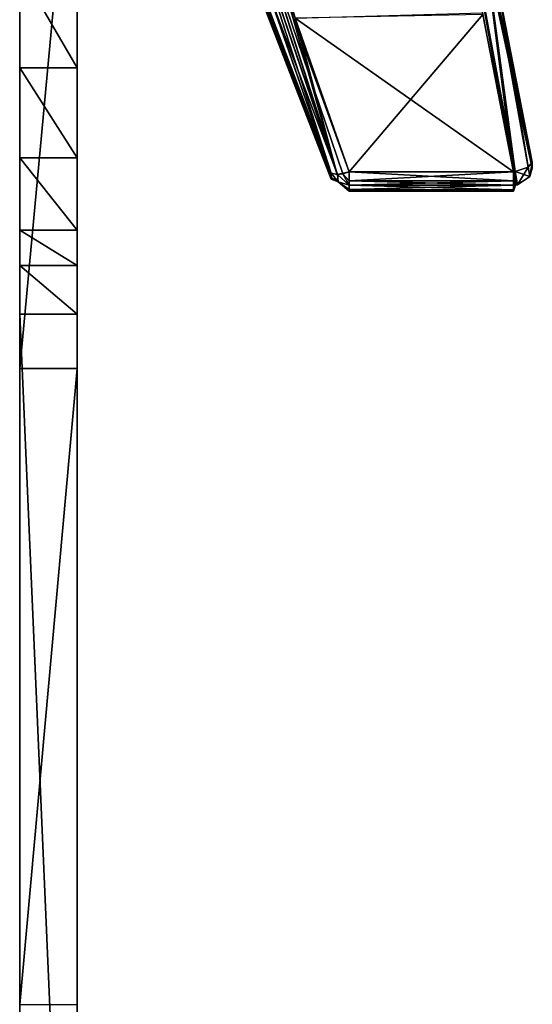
# Model space of a CAD drawing. Header units: inches. Extents: x -5.2 to 5.1, y -2.7 to 6.1.
# Tile 44 of 72: x 4 to 5.1, y -0.7 to 1.3. Entities that reach past the tile are written whole.
import ezdxf

# ---------------------------------------------------------------- set-up
doc = ezdxf.new("R2010")
doc.units = ezdxf.units.IN
doc.header["$LTSCALE"] = 52.148148
doc.header["$MEASUREMENT"] = 0
for name, color, linetype in [('297', 7, 'CONTINUOUS'), ('298', 7, 'CONTINUOUS'), ('299', 7, 'CONTINUOUS'), ('302', 7, 'CONTINUOUS'), ('309', 7, 'CONTINUOUS'), ('310', 7, 'CONTINUOUS'), ('311', 7, 'CONTINUOUS'), ('731', 7, 'CONTINUOUS'), ('734', 7, 'CONTINUOUS'), ('735', 7, 'CONTINUOUS'), ('736', 7, 'CONTINUOUS'), ('737', 7, 'CONTINUOUS'), ('738', 7, 'CONTINUOUS'), ('741', 7, 'CONTINUOUS'), ('742', 7, 'CONTINUOUS'), ('743', 7, 'CONTINUOUS'), ('744', 7, 'CONTINUOUS'), ('750', 7, 'CONTINUOUS'), ('751', 7, 'CONTINUOUS'), ('752', 7, 'CONTINUOUS'), ('753', 7, 'CONTINUOUS'), ('754', 7, 'CONTINUOUS'), ('775', 7, 'CONTINUOUS'), ('776', 7, 'CONTINUOUS'), ('789', 7, 'CONTINUOUS')]:
    doc.layers.add(name, color=color, linetype=linetype)

msp = doc.modelspace()

# ---------------------------------------------------------------- linework, layer by layer
at = {"layer": '297', "linetype": 'Continuous'}
for points in [[(4.155, 0.5809, 7.166), (4.155, 1.1983, 5.8408), (4.155, 1.848, 7.4882), (4.155, 0.5809, 7.166)], [(4.155, 1.848, 7.4882), (4.155, 1.1983, 5.8408), (4.155, 1.401, 5.9326), (4.155, 1.848, 7.4882)], [(4.155, 1.0134, 5.8111), (4.155, 1.1983, 5.8408), (4.155, 0.5809, 7.166), (4.155, 1.0134, 5.8111)], [(4.155, 0.8649, 5.9253), (4.155, 1.0134, 5.8111), (4.155, 0.5809, 7.166), (4.155, 0.8649, 5.9253)], [(4.155, 0.7927, 5.9993), (4.155, 0.8649, 5.9253), (4.155, 0.5809, 7.166), (4.155, 0.7927, 5.9993)], [(4.155, 0.6929, 6.0264), (4.155, 0.7927, 5.9993), (4.155, 0.5809, 7.166), (4.155, 0.6929, 6.0264)], [(4.155, -2.0283, 6.0264), (4.155, 0.6929, 6.0264), (4.155, -0.7254, 7.1229), (4.155, -2.0283, 6.0264)], [(4.155, -0.7254, 7.1229), (4.155, 0.6929, 6.0264), (4.155, 0.5809, 7.166), (4.155, -0.7254, 7.1229)]]:
    msp.add_3dface(points, dxfattribs=at)
at = {"layer": '298', "linetype": 'Continuous'}
for points in [[(4.155, 1.1983, 5.8408), (4.155, 1.0134, 5.8111), (4.0369, 1.1983, 5.8408), (4.155, 1.1983, 5.8408)], [(4.0369, 1.1983, 5.8408), (4.155, 1.0134, 5.8111), (4.0369, 1.0134, 5.8111), (4.0369, 1.1983, 5.8408)], [(4.155, 1.0134, 5.8111), (4.155, 0.8649, 5.9253), (4.0369, 1.0134, 5.8111), (4.155, 1.0134, 5.8111)], [(4.0369, 1.0134, 5.8111), (4.155, 0.8649, 5.9253), (4.0369, 0.8649, 5.9253), (4.0369, 1.0134, 5.8111)]]:
    msp.add_3dface(points, dxfattribs=at)
at = {"layer": '299', "linetype": 'Continuous'}
for points in [[(4.155, 1.401, 5.9326), (4.155, 1.1983, 5.8408), (4.0369, 1.401, 5.9326), (4.155, 1.401, 5.9326)], [(4.155, 1.1983, 5.8408), (4.0369, 1.1983, 5.8408), (4.0369, 1.401, 5.9326), (4.155, 1.1983, 5.8408)]]:
    msp.add_3dface(points, dxfattribs=at)
at = {"layer": '302', "linetype": 'Continuous'}
for points in [[(4.155, 0.5809, 7.166), (4.155, 1.848, 7.4882), (4.0369, 0.5809, 7.166), (4.155, 0.5809, 7.166)], [(4.155, 1.848, 7.4882), (4.0369, 1.848, 7.4882), (4.0369, 0.5809, 7.166), (4.155, 1.848, 7.4882)], [(4.155, -0.7254, 7.1229), (4.155, 0.5809, 7.166), (4.0369, -0.7254, 7.1229), (4.155, -0.7254, 7.1229)], [(4.0369, -0.7254, 7.1229), (4.155, 0.5809, 7.166), (4.0369, 0.5809, 7.166), (4.0369, -0.7254, 7.1229)]]:
    msp.add_3dface(points, dxfattribs=at)
at = {"layer": '309', "linetype": 'Continuous'}
for points in [[(4.155, 0.6929, 6.0264), (4.155, -2.0283, 6.0264), (4.0369, 0.6929, 6.0264), (4.155, 0.6929, 6.0264)], [(4.155, -2.0283, 6.0264), (4.0369, -2.0283, 6.0264), (4.0369, 0.6929, 6.0264), (4.155, -2.0283, 6.0264)]]:
    msp.add_3dface(points, dxfattribs=at)
at = {"layer": '310', "linetype": 'Continuous'}
for points in [[(4.155, 0.8649, 5.9253), (4.155, 0.7927, 5.9993), (4.0369, 0.8649, 5.9253), (4.155, 0.8649, 5.9253)], [(4.0369, 0.8649, 5.9253), (4.155, 0.7927, 5.9993), (4.0369, 0.7927, 5.9993), (4.0369, 0.8649, 5.9253)], [(4.155, 0.7927, 5.9993), (4.155, 0.6929, 6.0264), (4.0369, 0.7927, 5.9993), (4.155, 0.7927, 5.9993)], [(4.155, 0.6929, 6.0264), (4.0369, 0.6929, 6.0264), (4.0369, 0.7927, 5.9993), (4.155, 0.6929, 6.0264)]]:
    msp.add_3dface(points, dxfattribs=at)
at = {"layer": '311', "linetype": 'Continuous'}
for points in [[(4.0369, 1.1983, 5.8408), (4.0369, 1.0134, 5.8111), (4.0369, 1.848, 7.4882), (4.0369, 1.1983, 5.8408)], [(4.0369, 1.401, 5.9326), (4.0369, 1.1983, 5.8408), (4.0369, 1.848, 7.4882), (4.0369, 1.401, 5.9326)], [(4.0369, 1.0134, 5.8111), (4.0369, 0.8649, 5.9253), (4.0369, 1.848, 7.4882), (4.0369, 1.0134, 5.8111)], [(4.0369, 1.848, 7.4882), (4.0369, 0.8649, 5.9253), (4.0369, 0.7927, 5.9993), (4.0369, 1.848, 7.4882)], [(4.0369, 0.5809, 7.166), (4.0369, 1.848, 7.4882), (4.0369, 0.6929, 6.0264), (4.0369, 0.5809, 7.166)], [(4.0369, 0.6929, 6.0264), (4.0369, 1.848, 7.4882), (4.0369, 0.7927, 5.9993), (4.0369, 0.6929, 6.0264)], [(4.0369, -2.0283, 6.0264), (4.0369, 0.5809, 7.166), (4.0369, 0.6929, 6.0264), (4.0369, -2.0283, 6.0264)], [(4.0369, -0.7254, 7.1229), (4.0369, 0.5809, 7.166), (4.0369, -2.0283, 6.0264), (4.0369, -0.7254, 7.1229)]]:
    msp.add_3dface(points, dxfattribs=at)
at = {"layer": '731', "linetype": 'Continuous'}
for points in [[(5.0895, 1.0047, -0.1654), (5.023, 1.3458, -0.2716), (4.9452, 1.6816, -0.1439), (5.0895, 1.0047, -0.1654)], [(4.9452, 1.6589, 0), (5.0895, 1.0047, -0.1654), (4.9452, 1.6816, -0.1439), (4.9452, 1.6589, 0)], [(5.0895, 0.9956, -0.0829), (5.0895, 1.0047, -0.1654), (4.9452, 1.6589, 0), (5.0895, 0.9956, -0.0829)], [(5.0895, 0.9926, 0), (5.0895, 0.9956, -0.0829), (4.9452, 1.6589, 0), (5.0895, 0.9926, 0)]]:
    msp.add_3dface(points, dxfattribs=at)
at = {"layer": '734', "linetype": 'Continuous'}
for points in [[(4.9452, 1.6589, 0.0047), (4.9452, 1.6831, 0.1483), (5.0895, 0.9956, 0.0829), (4.9452, 1.6589, 0.0047)], [(5.0895, 0.9956, 0.0829), (4.9452, 1.6831, 0.1483), (5.0895, 1.0047, 0.1654), (5.0895, 0.9956, 0.0829)], [(5.0895, 1.0047, 0.1654), (4.9452, 1.6831, 0.1483), (5.023, 1.3458, 0.2715), (5.0895, 1.0047, 0.1654)], [(5.0895, 0.9926, 0), (4.9452, 1.6589, 0), (4.9452, 1.6589, 0.0047), (5.0895, 0.9926, 0)], [(5.0895, 0.9926, 0), (4.9452, 1.6589, 0.0047), (5.0895, 0.9956, 0.0829), (5.0895, 0.9926, 0)]]:
    msp.add_3dface(points, dxfattribs=at)
at = {"layer": '735', "linetype": 'Continuous'}
for points in [[(5.0895, 1.0047, -0.1654), (5.0895, 0.9956, -0.0829), (5.0842, 0.9754, 0.1697), (5.0895, 1.0047, -0.1654)], [(5.0895, 1.0047, -0.1654), (5.0842, 0.9754, 0.1697), (5.0842, 0.9754, -0.1697), (5.0895, 1.0047, -0.1654)], [(5.0895, 0.9956, 0.0829), (5.0895, 1.0047, 0.1654), (5.0842, 0.9754, 0.1697), (5.0895, 0.9956, 0.0829)], [(5.0895, 0.9956, -0.0829), (5.0895, 0.9926, 0), (5.0842, 0.9754, 0.1697), (5.0895, 0.9956, -0.0829)], [(5.0895, 0.9926, 0), (5.0895, 0.9956, 0.0829), (5.0842, 0.9754, 0.1697), (5.0895, 0.9926, 0)], [(5.0842, 0.9754, 0.1697), (5.0594, 0.9584, 0.1722), (5.0842, 0.9754, -0.1697), (5.0842, 0.9754, 0.1697)], [(5.0842, 0.9754, -0.1697), (5.0594, 0.9584, 0.1722), (5.0594, 0.9584, -0.1722), (5.0842, 0.9754, -0.1697)], [(5.0511, 0.9575, -0.1724), (5.0553, 0.9577, -0.1723), (5.0511, 0.948, -0.0864), (5.0511, 0.9575, -0.1724)], [(5.0511, 0.948, -0.0864), (5.0553, 0.9577, -0.1723), (5.0511, 0.9449, 0), (5.0511, 0.948, -0.0864)], [(5.0511, 0.9449, 0), (5.0553, 0.9577, -0.1723), (5.0511, 0.948, 0.0864), (5.0511, 0.9449, 0)], [(5.0511, 0.948, 0.0864), (5.0553, 0.9577, -0.1723), (5.0511, 0.9575, 0.1724), (5.0511, 0.948, 0.0864)], [(5.0511, 0.9575, 0.1724), (5.0553, 0.9577, -0.1723), (5.0553, 0.9577, 0.1723), (5.0511, 0.9575, 0.1724)], [(5.0594, 0.9584, -0.1722), (5.0594, 0.9584, 0.1722), (5.0553, 0.9577, 0.1723), (5.0594, 0.9584, -0.1722)], [(5.0553, 0.9577, -0.1723), (5.0594, 0.9584, -0.1722), (5.0553, 0.9577, 0.1723), (5.0553, 0.9577, -0.1723)]]:
    msp.add_3dface(points, dxfattribs=at)
at = {"layer": '736', "linetype": 'Continuous'}
for points in [[(5.0546, 0.9854, 0.2042), (5.0842, 0.9754, 0.1697), (5.0808, 0.9944, 0.1924), (5.0546, 0.9854, 0.2042)], [(5.0842, 0.9754, 0.1697), (5.0895, 1.0047, 0.1654), (5.0808, 0.9944, 0.1924), (5.0842, 0.9754, 0.1697)], [(5.0511, 0.9846, 0.2042), (5.0594, 0.9584, 0.1722), (5.0546, 0.9854, 0.2042), (5.0511, 0.9846, 0.2042)], [(5.0553, 0.9577, 0.1723), (5.0594, 0.9584, 0.1722), (5.0511, 0.9846, 0.2042), (5.0553, 0.9577, 0.1723)], [(5.0511, 0.9665, 0.1922), (5.0553, 0.9577, 0.1723), (5.0511, 0.9846, 0.2042), (5.0511, 0.9665, 0.1922)], [(5.0594, 0.9584, 0.1722), (5.0842, 0.9754, 0.1697), (5.0546, 0.9854, 0.2042), (5.0594, 0.9584, 0.1722)], [(5.0511, 0.9575, 0.1724), (5.0553, 0.9577, 0.1723), (5.0511, 0.9665, 0.1922), (5.0511, 0.9575, 0.1724)]]:
    msp.add_3dface(points, dxfattribs=at)
at = {"layer": '737', "linetype": 'Continuous'}
for points in [[(5.0511, 0.9665, 0.1922), (5.0511, 0.9846, 0.2042), (4.7134, 0.9665, 0.1922), (5.0511, 0.9665, 0.1922)], [(4.7134, 0.9665, 0.1922), (5.0511, 0.9846, 0.2042), (4.7134, 0.9846, 0.2042), (4.7134, 0.9665, 0.1922)], [(5.0511, 0.9575, 0.1724), (5.0511, 0.9665, 0.1922), (4.7134, 0.9575, 0.1724), (5.0511, 0.9575, 0.1724)], [(4.7134, 0.9575, 0.1724), (5.0511, 0.9665, 0.1922), (4.7134, 0.9665, 0.1922), (4.7134, 0.9575, 0.1724)]]:
    msp.add_3dface(points, dxfattribs=at)
at = {"layer": '738', "linetype": 'Continuous'}
for points in [[(5.0511, 0.9575, -0.1724), (5.0511, 0.948, -0.0864), (4.7134, 0.9575, -0.1724), (5.0511, 0.9575, -0.1724)], [(4.7134, 0.9575, -0.1724), (5.0511, 0.948, -0.0864), (4.7134, 0.948, -0.0864), (4.7134, 0.9575, -0.1724)], [(5.0511, 0.948, 0.0864), (5.0511, 0.9575, 0.1724), (4.7134, 0.9485, 0.0922), (5.0511, 0.948, 0.0864)], [(5.0511, 0.9575, 0.1724), (4.7134, 0.9575, 0.1724), (4.7134, 0.9485, 0.0922), (5.0511, 0.9575, 0.1724)], [(4.7134, 0.9449, 0.0115), (5.0511, 0.948, 0.0864), (4.7134, 0.9485, 0.0922), (4.7134, 0.9449, 0.0115)], [(5.0511, 0.948, -0.0864), (5.0511, 0.9449, 0), (4.7134, 0.948, -0.0864), (5.0511, 0.948, -0.0864)], [(5.0511, 0.9449, 0), (5.0511, 0.948, 0.0864), (4.7134, 0.9449, 0), (5.0511, 0.9449, 0)], [(4.7134, 0.948, -0.0864), (5.0511, 0.9449, 0), (4.7134, 0.9449, 0), (4.7134, 0.948, -0.0864)], [(4.7134, 0.9449, 0), (5.0511, 0.948, 0.0864), (4.7134, 0.9449, 0.0058), (4.7134, 0.9449, 0)], [(4.7134, 0.9449, 0.0058), (5.0511, 0.948, 0.0864), (4.7134, 0.9449, 0.0115), (4.7134, 0.9449, 0.0058)]]:
    msp.add_3dface(points, dxfattribs=at)
at = {"layer": '741', "linetype": 'Continuous'}
for points in [[(4.7134, 0.9846, -0.2042), (5.0511, 0.9846, -0.2042), (5.0511, 0.9665, -0.1922), (4.7134, 0.9846, -0.2042)], [(4.7134, 0.9665, -0.1922), (4.7134, 0.9846, -0.2042), (5.0511, 0.9665, -0.1922), (4.7134, 0.9665, -0.1922)], [(5.0511, 0.9575, -0.1724), (4.7134, 0.9575, -0.1724), (4.7134, 0.9665, -0.1922), (5.0511, 0.9575, -0.1724)], [(5.0511, 0.9575, -0.1724), (4.7134, 0.9665, -0.1922), (5.0511, 0.9665, -0.1922), (5.0511, 0.9575, -0.1724)]]:
    msp.add_3dface(points, dxfattribs=at)
at = {"layer": '742', "linetype": 'Continuous'}
for points in [[(4.9872, 1.3113, -0.3072), (5.0511, 0.9846, -0.2042), (4.6025, 1.3007, -0.3038), (4.9872, 1.3113, -0.3072)], [(5.0511, 0.9846, -0.2042), (4.7134, 0.9846, -0.2042), (4.6025, 1.3007, -0.3038), (5.0511, 0.9846, -0.2042)]]:
    msp.add_3dface(points, dxfattribs=at)
at = {"layer": '743', "linetype": 'Continuous'}
for points in [[(4.9701, 1.609, -0.3857), (4.9781, 1.6194, -0.3561), (5.0808, 0.9944, -0.1924), (4.9701, 1.609, -0.3857)], [(4.9781, 1.6194, -0.3561), (5.023, 1.3458, -0.2716), (5.0808, 0.9944, -0.1924), (4.9781, 1.6194, -0.3561)], [(4.9701, 1.609, -0.3857), (5.0511, 0.9846, -0.2042), (4.9872, 1.3113, -0.3072), (4.9701, 1.609, -0.3857)], [(5.0546, 0.9854, -0.2042), (4.9701, 1.609, -0.3857), (5.0808, 0.9944, -0.1924), (5.0546, 0.9854, -0.2042)], [(5.0511, 0.9846, -0.2042), (4.9701, 1.609, -0.3857), (5.0546, 0.9854, -0.2042), (5.0511, 0.9846, -0.2042)], [(5.023, 1.3458, -0.2716), (5.0895, 1.0047, -0.1654), (5.0808, 0.9944, -0.1924), (5.023, 1.3458, -0.2716)]]:
    msp.add_3dface(points, dxfattribs=at)
at = {"layer": '744', "linetype": 'Continuous'}
for points in [[(5.0594, 0.9584, -0.1722), (5.0546, 0.9854, -0.2042), (5.0808, 0.9944, -0.1924), (5.0594, 0.9584, -0.1722)], [(5.0842, 0.9754, -0.1697), (5.0594, 0.9584, -0.1722), (5.0808, 0.9944, -0.1924), (5.0842, 0.9754, -0.1697)], [(5.0895, 1.0047, -0.1654), (5.0842, 0.9754, -0.1697), (5.0808, 0.9944, -0.1924), (5.0895, 1.0047, -0.1654)], [(5.0553, 0.9577, -0.1723), (5.0511, 0.9846, -0.2042), (5.0546, 0.9854, -0.2042), (5.0553, 0.9577, -0.1723)], [(5.0511, 0.9846, -0.2042), (5.0553, 0.9577, -0.1723), (5.0511, 0.9665, -0.1922), (5.0511, 0.9846, -0.2042)], [(5.0594, 0.9584, -0.1722), (5.0553, 0.9577, -0.1723), (5.0546, 0.9854, -0.2042), (5.0594, 0.9584, -0.1722)], [(5.0553, 0.9577, -0.1723), (5.0511, 0.9575, -0.1724), (5.0511, 0.9665, -0.1922), (5.0553, 0.9577, -0.1723)]]:
    msp.add_3dface(points, dxfattribs=at)
at = {"layer": '750', "linetype": 'Continuous'}
for points in [[(4.6767, 0.9824, -0.1687), (4.6767, 0.9731, -0.0846), (4.4355, 1.6178, -0.1646), (4.6767, 0.9824, -0.1687)], [(4.5507, 1.3454, -0.2857), (4.6767, 0.9824, -0.1687), (4.4355, 1.6178, -0.1646), (4.5507, 1.3454, -0.2857)], [(4.6767, 0.9731, -0.0846), (4.6767, 0.97, 0), (4.4355, 1.6178, -0.1646), (4.6767, 0.9731, -0.0846)], [(4.4355, 1.6178, -0.1646), (4.6767, 0.97, 0), (4.4355, 1.5918, 0), (4.4355, 1.6178, -0.1646)]]:
    msp.add_3dface(points, dxfattribs=at)
at = {"layer": '751', "linetype": 'Continuous'}
for points in [[(4.6912, 0.9643, 0.1714), (4.6767, 0.9824, 0.1687), (4.6912, 0.9643, -0.1714), (4.6912, 0.9643, 0.1714)], [(4.6912, 0.9643, -0.1714), (4.6767, 0.9824, 0.1687), (4.6767, 0.9735, 0.0902), (4.6912, 0.9643, -0.1714)], [(4.6767, 0.9824, -0.1687), (4.6912, 0.9643, -0.1714), (4.6767, 0.9731, -0.0846), (4.6767, 0.9824, -0.1687)], [(4.6767, 0.9701, 0.0113), (4.6912, 0.9643, -0.1714), (4.6767, 0.9735, 0.0902), (4.6767, 0.9701, 0.0113)], [(4.6767, 0.9731, -0.0846), (4.6912, 0.9643, -0.1714), (4.6767, 0.97, 0), (4.6767, 0.9731, -0.0846)], [(4.6767, 0.97, 0.0056), (4.6912, 0.9643, -0.1714), (4.6767, 0.9701, 0.0113), (4.6767, 0.97, 0.0056)], [(4.6767, 0.97, 0), (4.6912, 0.9643, -0.1714), (4.6767, 0.97, 0.0056), (4.6767, 0.97, 0)], [(4.7134, 0.9485, 0.0922), (4.7134, 0.9575, 0.1724), (4.6912, 0.9643, 0.1714), (4.7134, 0.9485, 0.0922)], [(4.7134, 0.9575, -0.1724), (4.7134, 0.948, -0.0864), (4.6912, 0.9643, 0.1714), (4.7134, 0.9575, -0.1724)], [(4.7134, 0.9575, -0.1724), (4.6912, 0.9643, 0.1714), (4.6912, 0.9643, -0.1714), (4.7134, 0.9575, -0.1724)], [(4.7134, 0.948, -0.0864), (4.7134, 0.9449, 0), (4.6912, 0.9643, 0.1714), (4.7134, 0.948, -0.0864)], [(4.7134, 0.9449, 0), (4.7134, 0.9449, 0.0058), (4.6912, 0.9643, 0.1714), (4.7134, 0.9449, 0)], [(4.7134, 0.9449, 0.0058), (4.7134, 0.9449, 0.0115), (4.6912, 0.9643, 0.1714), (4.7134, 0.9449, 0.0058)], [(4.7134, 0.9449, 0.0115), (4.7134, 0.9485, 0.0922), (4.6912, 0.9643, 0.1714), (4.7134, 0.9449, 0.0115)]]:
    msp.add_3dface(points, dxfattribs=at)
at = {"layer": '752', "linetype": 'Continuous'}
for points in [[(4.6894, 0.9794, 0.1927), (4.6767, 0.9824, 0.1687), (4.6912, 0.9643, 0.1714), (4.6894, 0.9794, 0.1927)], [(4.7134, 0.9575, 0.1724), (4.7006, 0.981, 0.2005), (4.6894, 0.9794, 0.1927), (4.7134, 0.9575, 0.1724)], [(4.7134, 0.9575, 0.1724), (4.6894, 0.9794, 0.1927), (4.6912, 0.9643, 0.1714), (4.7134, 0.9575, 0.1724)], [(4.7134, 0.9665, 0.1922), (4.7134, 0.9846, 0.2042), (4.7006, 0.981, 0.2005), (4.7134, 0.9665, 0.1922)], [(4.7134, 0.9575, 0.1724), (4.7134, 0.9665, 0.1922), (4.7006, 0.981, 0.2005), (4.7134, 0.9575, 0.1724)]]:
    msp.add_3dface(points, dxfattribs=at)
at = {"layer": '753', "linetype": 'Continuous'}
for points in [[(4.4772, 1.6009, 0.3691), (4.5503, 1.3466, 0.2861), (4.6894, 0.9794, 0.1927), (4.4772, 1.6009, 0.3691)], [(4.4908, 1.598, 0.3892), (4.4772, 1.6009, 0.3691), (4.6894, 0.9794, 0.1927), (4.4908, 1.598, 0.3892)], [(4.7134, 0.9846, 0.2042), (4.6025, 1.3007, 0.3038), (4.4908, 1.598, 0.3892), (4.7134, 0.9846, 0.2042)], [(4.7134, 0.9846, 0.2042), (4.4908, 1.598, 0.3892), (4.7006, 0.981, 0.2005), (4.7134, 0.9846, 0.2042)], [(4.7006, 0.981, 0.2005), (4.4908, 1.598, 0.3892), (4.6894, 0.9794, 0.1927), (4.7006, 0.981, 0.2005)], [(4.5503, 1.3466, 0.2861), (4.6767, 0.9824, 0.1687), (4.6894, 0.9794, 0.1927), (4.5503, 1.3466, 0.2861)]]:
    msp.add_3dface(points, dxfattribs=at)
at = {"layer": '754', "linetype": 'Continuous'}
for points in [[(4.6767, 0.9824, 0.1687), (4.5503, 1.3466, 0.2861), (4.4355, 1.6194, 0.1696), (4.6767, 0.9824, 0.1687)], [(4.4355, 1.5918, 0.0053), (4.6767, 0.9824, 0.1687), (4.4355, 1.6194, 0.1696), (4.4355, 1.5918, 0.0053)], [(4.6767, 0.9735, 0.0902), (4.6767, 0.9824, 0.1687), (4.4355, 1.5918, 0.0053), (4.6767, 0.9735, 0.0902)], [(4.6767, 0.97, 0), (4.6767, 0.97, 0.0056), (4.4355, 1.5918, 0), (4.6767, 0.97, 0)], [(4.6767, 0.97, 0.0056), (4.6767, 0.9701, 0.0113), (4.4355, 1.5918, 0), (4.6767, 0.97, 0.0056)], [(4.6767, 0.9701, 0.0113), (4.6767, 0.9735, 0.0902), (4.4355, 1.5918, 0.0053), (4.6767, 0.9701, 0.0113)], [(4.4355, 1.5918, 0), (4.6767, 0.9701, 0.0113), (4.4355, 1.5918, 0.0053), (4.4355, 1.5918, 0)]]:
    msp.add_3dface(points, dxfattribs=at)
at = {"layer": '775', "linetype": 'Continuous'}
for points in [[(5.0546, 0.9854, 0.2042), (4.97, 1.609, 0.3857), (4.9397, 1.6008, 0.3984), (5.0546, 0.9854, 0.2042)], [(5.0511, 0.9846, 0.2042), (4.9397, 1.6008, 0.3984), (4.9877, 1.3084, 0.3063), (5.0511, 0.9846, 0.2042)], [(5.0511, 0.9846, 0.2042), (5.0546, 0.9854, 0.2042), (4.9397, 1.6008, 0.3984), (5.0511, 0.9846, 0.2042)], [(5.0895, 1.0047, 0.1654), (5.023, 1.3458, 0.2715), (4.97, 1.609, 0.3857), (5.0895, 1.0047, 0.1654)], [(5.0808, 0.9944, 0.1924), (5.0895, 1.0047, 0.1654), (4.97, 1.609, 0.3857), (5.0808, 0.9944, 0.1924)], [(5.0546, 0.9854, 0.2042), (5.0808, 0.9944, 0.1924), (4.97, 1.609, 0.3857), (5.0546, 0.9854, 0.2042)]]:
    msp.add_3dface(points, dxfattribs=at)
at = {"layer": '776', "linetype": 'Continuous'}
for points in [[(4.7134, 0.9846, 0.2042), (4.9877, 1.3084, 0.3063), (4.6025, 1.3007, 0.3038), (4.7134, 0.9846, 0.2042)], [(4.7134, 0.9846, 0.2042), (5.0511, 0.9846, 0.2042), (4.9877, 1.3084, 0.3063), (4.7134, 0.9846, 0.2042)]]:
    msp.add_3dface(points, dxfattribs=at)
at = {"layer": '789', "linetype": 'Continuous'}
for points in [[(4.6767, 0.9824, -0.1687), (4.5507, 1.3454, -0.2857), (4.4772, 1.6009, -0.3691), (4.6767, 0.9824, -0.1687)], [(4.6767, 0.9824, -0.1687), (4.4772, 1.6009, -0.3691), (4.689, 0.9794, -0.1924), (4.6767, 0.9824, -0.1687)], [(4.689, 0.9794, -0.1924), (4.4772, 1.6009, -0.3691), (4.491, 1.598, -0.3894), (4.689, 0.9794, -0.1924)], [(4.5139, 1.6008, -0.3984), (4.689, 0.9794, -0.1924), (4.491, 1.598, -0.3894), (4.5139, 1.6008, -0.3984)], [(4.5139, 1.6008, -0.3984), (4.6025, 1.3007, -0.3038), (4.689, 0.9794, -0.1924), (4.5139, 1.6008, -0.3984)], [(4.6025, 1.3007, -0.3038), (4.7134, 0.9846, -0.2042), (4.689, 0.9794, -0.1924), (4.6025, 1.3007, -0.3038)]]:
    msp.add_3dface(points, dxfattribs=at)

doc.saveas('drawing.dxf')
